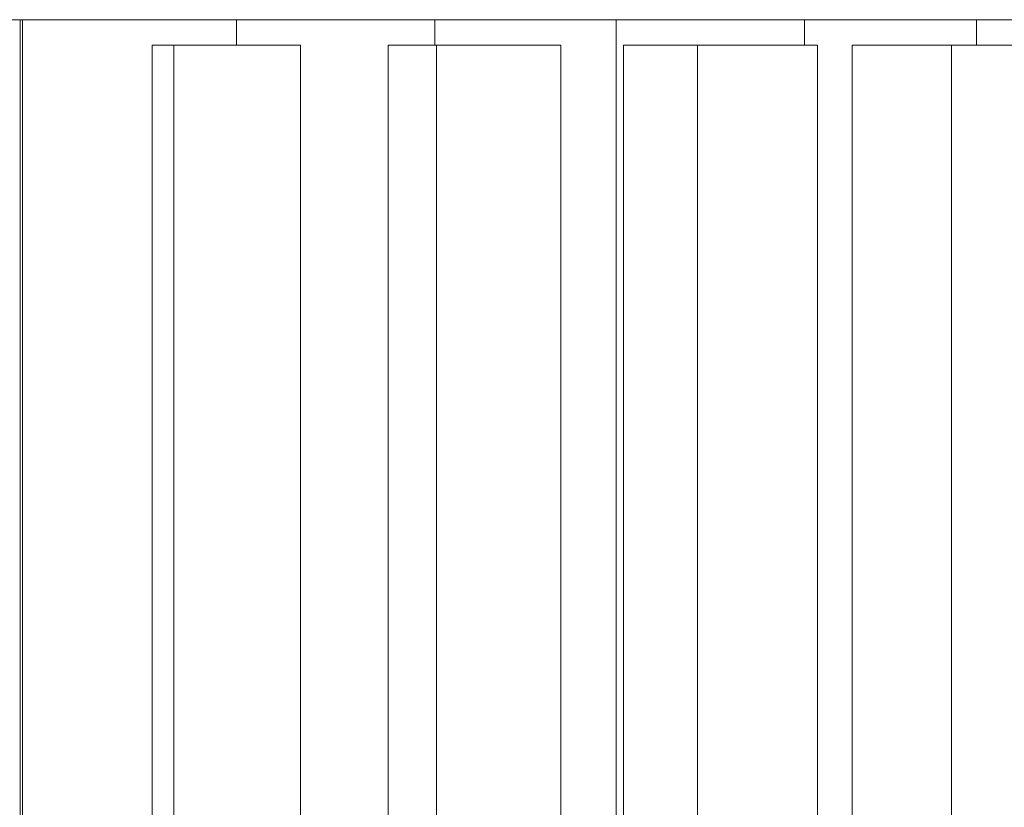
# Model space of a CAD drawing. Header units: millimetres. Extents: x -56182 to 286826, y -36685 to 98759.
# Tile 30 of 97: x -51050 to -50895, y 416 to 540. Entities that reach past the tile are written whole.
import ezdxf

# ---------------------------------------------------------------- set-up
doc = ezdxf.new("R2010")
doc.units = ezdxf.units.MM
doc.layers.add('0-2', color=7, linetype='Continuous', lineweight=9, true_color=0xd4d4d4)
doc.layers.add('Furniture-2', color=7, linetype='Continuous', lineweight=9, true_color=0xd4d4d4)

# ---------------------------------------------------------------- blocks, each defined once
blk = doc.blocks.new('MA_Lillekast ümar - Lillekast ümar_DWG-V254-Sisevaade 1')
at = {"layer": '0-2'}
for p, q in [((-51049.99, -150), (-51049.99, 540)), ((-51018.33, 540), (-51017.06, 540)), ((-51015.98, 535.99), (-51015.98, 540)), ((-50989.5, 540), (-50987.08, 540)), ((-50984.8, 535.99), (-50984.8, 540)), ((-50960.78, 540), (-50958.63, 540)), ((-50956.28, -150), (-50956.28, 540)), ((-50931.42, 540), (-50929.13, 540)), ((-50926.7, 535.99), (-50926.7, 540)), ((-50902.7, 540), (-50901.17, 540)), ((-50899.63, 535.99), (-50899.63, 540)), ((-51025.79, 535.99), (-51029.22, 535.99)), ((-51029.22, 535.99), (-51029.22, -60.01)), ((-51025.79, -60.01), (-51025.79, 535.99)), ((-51005.88, 535.99), (-51025.79, 535.99)), ((-51005.88, 535.99), (-51005.88, 237.99)), ((-50988.32, 535.99), (-50992.11, 535.99)), ((-50992.11, 535.99), (-50992.11, 237.99)), ((-50984.54, 535.99), (-50988.32, 535.99)), ((-50984.54, 237.99), (-50984.54, 535.99)), ((-50965.01, 535.99), (-50984.54, 535.99)), ((-50965.01, 535.99), (-50965.01, 237.99)), ((-50949.31, 535.99), (-50955.14, 535.99)), ((-50955.14, 535.99), (-50955.14, 237.99)), ((-50943.48, 535.99), (-50949.31, 535.99)), ((-50943.48, 237.99), (-50943.48, 535.99)), ((-50924.63, 535.99), (-50943.48, 535.99)), ((-50924.63, 535.99), (-50924.63, 237.99)), ((-50911.38, 535.99), (-50919.19, 535.99)), ((-50919.19, 535.99), (-50919.19, 237.99)), ((-50903.56, 535.99), (-50911.38, 535.99)), ((-50903.56, 237.99), (-50903.56, 535.99)), ((-50885.67, 535.99), (-50903.56, 535.99))]:
    blk.add_line(p, q, dxfattribs=at)
at = {"layer": '0-2', "flags": 128}
for points in [[(-51049.99, 540), (-51058.24, 540), (-51066.48, 540), (-51074.73, 540), (-51082.97, 540)], [(-51014.24, 540), (-51023.21, 540), (-51032.18, 540), (-51041.14, 540), (-51050.11, 540)], [(-51049.99, 540), (-51042.15, 540), (-51034.21, 540), (-51026.27, 540), (-51018.33, 540)], [(-51015.98, 540), (-51024.48, 540), (-51032.98, 540), (-51041.49, 540), (-51049.99, 540)], [(-51049.62, 540), (-51049.62, 391), (-51049.62, 242), (-51049.62, 93), (-51049.62, -56)], [(-51049.62, -56), (-51049.62, 93), (-51049.62, 242), (-51049.62, 391), (-51049.62, 540)], [(-50984.8, 540), (-50992.59, 540), (-51000.39, 540), (-51008.18, 540), (-51015.98, 540)], [(-50981.69, 540), (-50989.83, 540), (-50997.97, 540), (-51006.1, 540), (-51014.24, 540)], [(-51011.12, 540), (-51003.91, 540), (-50996.71, 540), (-50989.5, 540)], [(-50956.28, 540), (-50963.41, 540), (-50970.54, 540), (-50977.67, 540), (-50984.8, 540)], [(-50949.27, 540), (-50957.38, 540), (-50965.48, 540), (-50973.59, 540), (-50981.69, 540)], [(-50975.14, 540), (-50967.96, 540), (-50960.78, 540)], [(-50926.7, 540), (-50934.1, 540), (-50941.49, 540), (-50948.89, 540), (-50956.28, 540)], [(-50916.12, 540), (-50924.41, 540), (-50932.7, 540), (-50940.98, 540), (-50949.27, 540)], [(-50946.1, 540), (-50938.76, 540), (-50931.42, 540)], [(-50899.63, 540), (-50906.39, 540), (-50913.16, 540), (-50919.93, 540), (-50926.7, 540)], [(-50883.69, 540), (-50891.8, 540), (-50899.91, 540), (-50908.01, 540), (-50916.12, 540)], [(-50913.16, 540), (-50909.88, 540), (-50902.7, 540)], [(-50875.03, 540), (-50881.18, 540), (-50887.33, 540), (-50893.48, 540), (-50899.63, 540)]]:
    blk.add_lwpolyline(points, dxfattribs=at)
blk = doc.blocks.new('MA_Lillekast ümar - MA_Lillekast ümar d-700mm-V255-Sisevaade 1')
blk.add_blockref('MA_Lillekast ümar - Lillekast ümar_DWG-V254-Sisevaade 1', (0, 0))

msp = doc.modelspace()

# ---------------------------------------------------------------- block references
at = {"layer": 'Furniture-2'}
msp.add_blockref('MA_Lillekast ümar - MA_Lillekast ümar d-700mm-V255-Sisevaade 1', (0, 0), dxfattribs=at)

doc.saveas('drawing.dxf')
